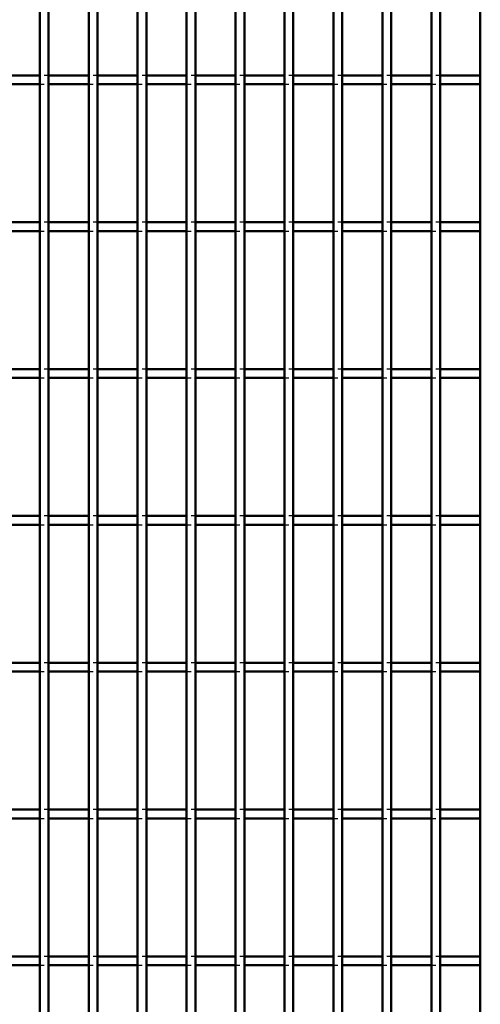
# Model space of a CAD drawing. Header units: millimetres. Extents: x -796 to 511, y -500 to 878.
# Tile 11 of 27: x -178 to -73, y -276 to -53. Entities that reach past the tile are written whole.
import ezdxf

# ---------------------------------------------------------------- set-up
doc = ezdxf.new("R2010")
doc.units = ezdxf.units.MM
doc.linetypes.add('Dashed', pattern=[2, 1, -1])
doc.layers.add('AM_0', color=7, linetype='Continuous', lineweight=50)
doc.layers.add('AM_9', color=6, linetype='Dashed', lineweight=25)

# ---------------------------------------------------------------- blocks, each defined once
blk = doc.blocks.new('27_uoe8doo2cw6pf0fw1f9d2816v________0_in_LPP230331121190010003500_4')
at = {"layer": 'AM_0'}
for p, q in [((-173.205, -498), (-173.205, 498)), ((-171.205, -498), (-171.205, 498))]:
    blk.add_line(p, q, dxfattribs=at)
blk = doc.blocks.new('28_wo4fy5254mpaifmdrznebq7hh________0_in_LPP230331121190010003500_4')
at = {"layer": 'AM_0'}
for p, q in [((-162.095, -498), (-162.095, 498)), ((-160.095, -498), (-160.095, 498))]:
    blk.add_line(p, q, dxfattribs=at)
blk = doc.blocks.new('29_nqjy2el4p0qtgwlksfcfove3o________0_in_LPP230331121190010003500_4')
at = {"layer": 'AM_0'}
for p, q in [((-150.985, -498), (-150.985, 498)), ((-148.985, -498), (-148.985, 498))]:
    blk.add_line(p, q, dxfattribs=at)
blk = doc.blocks.new('30_p3dw8vrqw8dhxllwxodaz4vee________0_in_LPP230331121190010003500_4')
at = {"layer": 'AM_0'}
for p, q in [((-139.875, -498), (-139.875, 498)), ((-137.875, -498), (-137.875, 498))]:
    blk.add_line(p, q, dxfattribs=at)
blk = doc.blocks.new('31_ziikix8v05oab5xhcrbzuh1vh________0_in_LPP230331121190010003500_4')
at = {"layer": 'AM_0'}
for p, q in [((-128.765, -498), (-128.765, 498)), ((-126.765, -498), (-126.765, 498))]:
    blk.add_line(p, q, dxfattribs=at)
blk = doc.blocks.new('32_darnl9hl6rrjjmytuscwp6sib________0_in_LPP230331121190010003500_4')
at = {"layer": 'AM_0'}
for p, q in [((-117.655, -498), (-117.655, 498)), ((-115.655, -498), (-115.655, 498))]:
    blk.add_line(p, q, dxfattribs=at)
blk = doc.blocks.new('33_o6dqtl0kl4k90b0777ndljnle________0_in_LPP230331121190010003500_4')
at = {"layer": 'AM_0'}
for p, q in [((-106.545, -498), (-106.545, 498)), ((-104.545, -498), (-104.545, 498))]:
    blk.add_line(p, q, dxfattribs=at)
blk = doc.blocks.new('34_sbktoz2j26zzb24md7dh8su7h________0_in_LPP230331121190010003500_4')
at = {"layer": 'AM_0'}
for p, q in [((-95.435, -498), (-95.435, 498)), ((-93.435, -498), (-93.435, 498))]:
    blk.add_line(p, q, dxfattribs=at)
blk = doc.blocks.new('35_cxzacs4h6bwcsdw3g3vnhp4ui________0_in_LPP230331121190010003500_4')
at = {"layer": 'AM_0'}
for p, q in [((-84.325, -498), (-84.325, 498)), ((-82.325, -498), (-82.325, 498))]:
    blk.add_line(p, q, dxfattribs=at)
blk = doc.blocks.new('36_3weytel1c8whkgfoc8bl3k3cg________0_in_LPP230331121190010003500_4')
at = {"layer": 'AM_0'}
blk.add_line((-73.215, -498), (-73.215, 498), dxfattribs=at)
blk = doc.blocks.new('90_484mknr572n0uvb9rv74jl7uk________0_in_LPP230331121190010003500_4')
at = {"layer": 'AM_0'}
for p, q in [((-173.205, -265.64), (-182.315, -265.64)), ((-173.205, -265.64), (-173.205, -267.64)), ((-162.095, -265.64), (-171.205, -265.64)), ((-171.205, -267.64), (-171.205, -265.64)), ((-162.095, -265.64), (-162.095, -267.64)), ((-150.985, -265.64), (-160.095, -265.64)), ((-160.095, -267.64), (-160.095, -265.64)), ((-150.985, -265.64), (-150.985, -267.64)), ((-139.875, -265.64), (-148.985, -265.64)), ((-148.985, -267.64), (-148.985, -265.64)), ((-139.875, -265.64), (-139.875, -267.64)), ((-128.765, -265.64), (-137.875, -265.64)), ((-137.875, -267.64), (-137.875, -265.64)), ((-128.765, -265.64), (-128.765, -267.64)), ((-117.655, -265.64), (-126.765, -265.64)), ((-126.765, -267.64), (-126.765, -265.64)), ((-117.655, -265.64), (-117.655, -267.64)), ((-106.545, -265.64), (-115.655, -265.64)), ((-115.655, -267.64), (-115.655, -265.64)), ((-106.545, -265.64), (-106.545, -267.64)), ((-95.435, -265.64), (-104.545, -265.64)), ((-104.545, -267.64), (-104.545, -265.64)), ((-95.435, -265.64), (-95.435, -267.64)), ((-84.325, -265.64), (-93.435, -265.64)), ((-93.435, -267.64), (-93.435, -265.64)), ((-84.325, -265.64), (-84.325, -267.64)), ((-73.215, -265.64), (-82.325, -265.64)), ((-82.325, -267.64), (-82.325, -265.64)), ((-73.215, -265.64), (-73.215, -267.64)), ((-173.205, -267.64), (-182.315, -267.64)), ((-162.095, -267.64), (-171.205, -267.64)), ((-150.985, -267.64), (-160.095, -267.64)), ((-139.875, -267.64), (-148.985, -267.64)), ((-128.765, -267.64), (-137.875, -267.64)), ((-117.655, -267.64), (-126.765, -267.64)), ((-106.545, -267.64), (-115.655, -267.64)), ((-95.435, -267.64), (-104.545, -267.64)), ((-84.325, -267.64), (-93.435, -267.64)), ((-73.215, -267.64), (-82.325, -267.64))]:
    blk.add_line(p, q, dxfattribs=at)
at = {"layer": 'AM_9'}
for p, q in [((-171.205, -265.64), (-173.205, -265.64)), ((-160.095, -265.64), (-162.095, -265.64)), ((-148.985, -265.64), (-150.985, -265.64)), ((-137.875, -265.64), (-139.875, -265.64)), ((-126.765, -265.64), (-128.765, -265.64)), ((-115.655, -265.64), (-117.655, -265.64)), ((-104.545, -265.64), (-106.545, -265.64)), ((-93.435, -265.64), (-95.435, -265.64)), ((-82.325, -265.64), (-84.325, -265.64)), ((-173.205, -267.64), (-171.205, -267.64)), ((-162.095, -267.64), (-160.095, -267.64)), ((-150.985, -267.64), (-148.985, -267.64)), ((-139.875, -267.64), (-137.875, -267.64)), ((-128.765, -267.64), (-126.765, -267.64)), ((-117.655, -267.64), (-115.655, -267.64)), ((-106.545, -267.64), (-104.545, -267.64)), ((-95.435, -267.64), (-93.435, -267.64)), ((-84.325, -267.64), (-82.325, -267.64))]:
    blk.add_line(p, q, dxfattribs=at)
blk = doc.blocks.new('91_jrxk7demmwbjbhl1pzn9ami5c________0_in_LPP230331121190010003500_4')
at = {"layer": 'AM_0'}
for p, q in [((-173.205, -232.31), (-182.315, -232.31)), ((-173.205, -232.31), (-173.205, -234.31)), ((-162.095, -232.31), (-171.205, -232.31)), ((-171.205, -234.31), (-171.205, -232.31)), ((-162.095, -232.31), (-162.095, -234.31)), ((-150.985, -232.31), (-160.095, -232.31)), ((-160.095, -234.31), (-160.095, -232.31)), ((-150.985, -232.31), (-150.985, -234.31)), ((-139.875, -232.31), (-148.985, -232.31)), ((-148.985, -234.31), (-148.985, -232.31)), ((-139.875, -232.31), (-139.875, -234.31)), ((-128.765, -232.31), (-137.875, -232.31)), ((-137.875, -234.31), (-137.875, -232.31)), ((-128.765, -232.31), (-128.765, -234.31)), ((-117.655, -232.31), (-126.765, -232.31)), ((-126.765, -234.31), (-126.765, -232.31)), ((-117.655, -232.31), (-117.655, -234.31)), ((-106.545, -232.31), (-115.655, -232.31)), ((-115.655, -234.31), (-115.655, -232.31)), ((-106.545, -232.31), (-106.545, -234.31)), ((-95.435, -232.31), (-104.545, -232.31)), ((-104.545, -234.31), (-104.545, -232.31)), ((-95.435, -232.31), (-95.435, -234.31)), ((-84.325, -232.31), (-93.435, -232.31)), ((-93.435, -234.31), (-93.435, -232.31)), ((-84.325, -232.31), (-84.325, -234.31)), ((-73.215, -232.31), (-82.325, -232.31)), ((-82.325, -234.31), (-82.325, -232.31)), ((-73.215, -232.31), (-73.215, -234.31)), ((-173.205, -234.31), (-182.315, -234.31)), ((-162.095, -234.31), (-171.205, -234.31)), ((-150.985, -234.31), (-160.095, -234.31)), ((-139.875, -234.31), (-148.985, -234.31)), ((-128.765, -234.31), (-137.875, -234.31)), ((-117.655, -234.31), (-126.765, -234.31)), ((-106.545, -234.31), (-115.655, -234.31)), ((-95.435, -234.31), (-104.545, -234.31)), ((-84.325, -234.31), (-93.435, -234.31)), ((-73.215, -234.31), (-82.325, -234.31))]:
    blk.add_line(p, q, dxfattribs=at)
at = {"layer": 'AM_9'}
for p, q in [((-171.205, -232.31), (-173.205, -232.31)), ((-160.095, -232.31), (-162.095, -232.31)), ((-148.985, -232.31), (-150.985, -232.31)), ((-137.875, -232.31), (-139.875, -232.31)), ((-126.765, -232.31), (-128.765, -232.31)), ((-115.655, -232.31), (-117.655, -232.31)), ((-104.545, -232.31), (-106.545, -232.31)), ((-93.435, -232.31), (-95.435, -232.31)), ((-82.325, -232.31), (-84.325, -232.31)), ((-173.205, -234.31), (-171.205, -234.31)), ((-162.095, -234.31), (-160.095, -234.31)), ((-150.985, -234.31), (-148.985, -234.31)), ((-139.875, -234.31), (-137.875, -234.31)), ((-128.765, -234.31), (-126.765, -234.31)), ((-117.655, -234.31), (-115.655, -234.31)), ((-106.545, -234.31), (-104.545, -234.31)), ((-95.435, -234.31), (-93.435, -234.31)), ((-84.325, -234.31), (-82.325, -234.31))]:
    blk.add_line(p, q, dxfattribs=at)
blk = doc.blocks.new('92_soaw418vjjt63ru3uif19c9va________0_in_LPP230331121190010003500_4')
at = {"layer": 'AM_0'}
for p, q in [((-173.205, -198.98), (-182.315, -198.98)), ((-173.205, -200.98), (-182.315, -200.98)), ((-173.205, -198.98), (-173.205, -200.98)), ((-162.095, -198.98), (-171.205, -198.98)), ((-171.205, -200.98), (-171.205, -198.98)), ((-162.095, -200.98), (-171.205, -200.98)), ((-162.095, -198.98), (-162.095, -200.98)), ((-150.985, -198.98), (-160.095, -198.98)), ((-160.095, -200.98), (-160.095, -198.98)), ((-150.985, -200.98), (-160.095, -200.98)), ((-150.985, -198.98), (-150.985, -200.98)), ((-139.875, -198.98), (-148.985, -198.98)), ((-148.985, -200.98), (-148.985, -198.98)), ((-139.875, -200.98), (-148.985, -200.98)), ((-139.875, -198.98), (-139.875, -200.98)), ((-128.765, -198.98), (-137.875, -198.98)), ((-137.875, -200.98), (-137.875, -198.98)), ((-128.765, -200.98), (-137.875, -200.98)), ((-128.765, -198.98), (-128.765, -200.98)), ((-117.655, -198.98), (-126.765, -198.98)), ((-126.765, -200.98), (-126.765, -198.98)), ((-117.655, -200.98), (-126.765, -200.98)), ((-117.655, -198.98), (-117.655, -200.98)), ((-106.545, -198.98), (-115.655, -198.98)), ((-115.655, -200.98), (-115.655, -198.98)), ((-106.545, -200.98), (-115.655, -200.98)), ((-106.545, -198.98), (-106.545, -200.98)), ((-95.435, -198.98), (-104.545, -198.98)), ((-104.545, -200.98), (-104.545, -198.98)), ((-95.435, -200.98), (-104.545, -200.98)), ((-95.435, -198.98), (-95.435, -200.98)), ((-84.325, -198.98), (-93.435, -198.98)), ((-93.435, -200.98), (-93.435, -198.98)), ((-84.325, -200.98), (-93.435, -200.98)), ((-84.325, -198.98), (-84.325, -200.98)), ((-73.215, -198.98), (-82.325, -198.98)), ((-82.325, -200.98), (-82.325, -198.98)), ((-73.215, -200.98), (-82.325, -200.98)), ((-73.215, -198.98), (-73.215, -200.98))]:
    blk.add_line(p, q, dxfattribs=at)
at = {"layer": 'AM_9'}
for p, q in [((-171.205, -198.98), (-173.205, -198.98)), ((-173.205, -200.98), (-171.205, -200.98)), ((-160.095, -198.98), (-162.095, -198.98)), ((-162.095, -200.98), (-160.095, -200.98)), ((-148.985, -198.98), (-150.985, -198.98)), ((-150.985, -200.98), (-148.985, -200.98)), ((-137.875, -198.98), (-139.875, -198.98)), ((-139.875, -200.98), (-137.875, -200.98)), ((-126.765, -198.98), (-128.765, -198.98)), ((-128.765, -200.98), (-126.765, -200.98)), ((-115.655, -198.98), (-117.655, -198.98)), ((-117.655, -200.98), (-115.655, -200.98)), ((-104.545, -198.98), (-106.545, -198.98)), ((-106.545, -200.98), (-104.545, -200.98)), ((-93.435, -198.98), (-95.435, -198.98)), ((-95.435, -200.98), (-93.435, -200.98)), ((-82.325, -198.98), (-84.325, -198.98)), ((-84.325, -200.98), (-82.325, -200.98))]:
    blk.add_line(p, q, dxfattribs=at)
blk = doc.blocks.new('93_67cjhosca1n6iag7vtim92wia________0_in_LPP230331121190010003500_4')
at = {"layer": 'AM_0'}
for p, q in [((-173.205, -165.65), (-182.315, -165.65)), ((-173.205, -165.65), (-173.205, -167.65)), ((-162.095, -165.65), (-171.205, -165.65)), ((-171.205, -167.65), (-171.205, -165.65)), ((-162.095, -165.65), (-162.095, -167.65)), ((-150.985, -165.65), (-160.095, -165.65)), ((-160.095, -167.65), (-160.095, -165.65)), ((-150.985, -165.65), (-150.985, -167.65)), ((-139.875, -165.65), (-148.985, -165.65)), ((-148.985, -167.65), (-148.985, -165.65)), ((-139.875, -165.65), (-139.875, -167.65)), ((-128.765, -165.65), (-137.875, -165.65)), ((-137.875, -167.65), (-137.875, -165.65)), ((-128.765, -165.65), (-128.765, -167.65)), ((-117.655, -165.65), (-126.765, -165.65)), ((-126.765, -167.65), (-126.765, -165.65)), ((-117.655, -165.65), (-117.655, -167.65)), ((-106.545, -165.65), (-115.655, -165.65)), ((-115.655, -167.65), (-115.655, -165.65)), ((-106.545, -165.65), (-106.545, -167.65)), ((-95.435, -165.65), (-104.545, -165.65)), ((-104.545, -167.65), (-104.545, -165.65)), ((-95.435, -165.65), (-95.435, -167.65)), ((-84.325, -165.65), (-93.435, -165.65)), ((-93.435, -167.65), (-93.435, -165.65)), ((-84.325, -165.65), (-84.325, -167.65)), ((-73.215, -165.65), (-82.325, -165.65)), ((-82.325, -167.65), (-82.325, -165.65)), ((-73.215, -165.65), (-73.215, -167.65)), ((-173.205, -167.65), (-182.315, -167.65)), ((-162.095, -167.65), (-171.205, -167.65)), ((-150.985, -167.65), (-160.095, -167.65)), ((-139.875, -167.65), (-148.985, -167.65)), ((-128.765, -167.65), (-137.875, -167.65)), ((-117.655, -167.65), (-126.765, -167.65)), ((-106.545, -167.65), (-115.655, -167.65)), ((-95.435, -167.65), (-104.545, -167.65)), ((-84.325, -167.65), (-93.435, -167.65)), ((-73.215, -167.65), (-82.325, -167.65))]:
    blk.add_line(p, q, dxfattribs=at)
at = {"layer": 'AM_9'}
for p, q in [((-171.205, -165.65), (-173.205, -165.65)), ((-160.095, -165.65), (-162.095, -165.65)), ((-148.985, -165.65), (-150.985, -165.65)), ((-137.875, -165.65), (-139.875, -165.65)), ((-126.765, -165.65), (-128.765, -165.65)), ((-115.655, -165.65), (-117.655, -165.65)), ((-104.545, -165.65), (-106.545, -165.65)), ((-93.435, -165.65), (-95.435, -165.65)), ((-82.325, -165.65), (-84.325, -165.65)), ((-173.205, -167.65), (-171.205, -167.65)), ((-162.095, -167.65), (-160.095, -167.65)), ((-150.985, -167.65), (-148.985, -167.65)), ((-139.875, -167.65), (-137.875, -167.65)), ((-128.765, -167.65), (-126.765, -167.65)), ((-117.655, -167.65), (-115.655, -167.65)), ((-106.545, -167.65), (-104.545, -167.65)), ((-95.435, -167.65), (-93.435, -167.65)), ((-84.325, -167.65), (-82.325, -167.65))]:
    blk.add_line(p, q, dxfattribs=at)
blk = doc.blocks.new('94_dfzr6m5kmc3lfha6l3w6uyhso________0_in_LPP230331121190010003500_4')
at = {"layer": 'AM_0'}
for p, q in [((-173.205, -132.32), (-182.315, -132.32)), ((-173.205, -132.32), (-173.205, -134.32)), ((-162.095, -132.32), (-171.205, -132.32)), ((-171.205, -134.32), (-171.205, -132.32)), ((-162.095, -132.32), (-162.095, -134.32)), ((-150.985, -132.32), (-160.095, -132.32)), ((-160.095, -134.32), (-160.095, -132.32)), ((-150.985, -132.32), (-150.985, -134.32)), ((-139.875, -132.32), (-148.985, -132.32)), ((-148.985, -134.32), (-148.985, -132.32)), ((-139.875, -132.32), (-139.875, -134.32)), ((-128.765, -132.32), (-137.875, -132.32)), ((-137.875, -134.32), (-137.875, -132.32)), ((-128.765, -132.32), (-128.765, -134.32)), ((-117.655, -132.32), (-126.765, -132.32)), ((-126.765, -134.32), (-126.765, -132.32)), ((-117.655, -132.32), (-117.655, -134.32)), ((-106.545, -132.32), (-115.655, -132.32)), ((-115.655, -134.32), (-115.655, -132.32)), ((-106.545, -132.32), (-106.545, -134.32)), ((-95.435, -132.32), (-104.545, -132.32)), ((-104.545, -134.32), (-104.545, -132.32)), ((-95.435, -132.32), (-95.435, -134.32)), ((-84.325, -132.32), (-93.435, -132.32)), ((-93.435, -134.32), (-93.435, -132.32)), ((-84.325, -132.32), (-84.325, -134.32)), ((-73.215, -132.32), (-82.325, -132.32)), ((-82.325, -134.32), (-82.325, -132.32)), ((-73.215, -132.32), (-73.215, -134.32)), ((-173.205, -134.32), (-182.315, -134.32)), ((-162.095, -134.32), (-171.205, -134.32)), ((-150.985, -134.32), (-160.095, -134.32)), ((-139.875, -134.32), (-148.985, -134.32)), ((-128.765, -134.32), (-137.875, -134.32)), ((-117.655, -134.32), (-126.765, -134.32)), ((-106.545, -134.32), (-115.655, -134.32)), ((-95.435, -134.32), (-104.545, -134.32)), ((-84.325, -134.32), (-93.435, -134.32)), ((-73.215, -134.32), (-82.325, -134.32))]:
    blk.add_line(p, q, dxfattribs=at)
at = {"layer": 'AM_9'}
for p, q in [((-171.205, -132.32), (-173.205, -132.32)), ((-160.095, -132.32), (-162.095, -132.32)), ((-148.985, -132.32), (-150.985, -132.32)), ((-137.875, -132.32), (-139.875, -132.32)), ((-126.765, -132.32), (-128.765, -132.32)), ((-115.655, -132.32), (-117.655, -132.32)), ((-104.545, -132.32), (-106.545, -132.32)), ((-93.435, -132.32), (-95.435, -132.32)), ((-82.325, -132.32), (-84.325, -132.32)), ((-173.205, -134.32), (-171.205, -134.32)), ((-162.095, -134.32), (-160.095, -134.32)), ((-150.985, -134.32), (-148.985, -134.32)), ((-139.875, -134.32), (-137.875, -134.32)), ((-128.765, -134.32), (-126.765, -134.32)), ((-117.655, -134.32), (-115.655, -134.32)), ((-106.545, -134.32), (-104.545, -134.32)), ((-95.435, -134.32), (-93.435, -134.32)), ((-84.325, -134.32), (-82.325, -134.32))]:
    blk.add_line(p, q, dxfattribs=at)
blk = doc.blocks.new('95_d31qbznxps7jskn4v665muu5a________0_in_LPP230331121190010003500_4')
at = {"layer": 'AM_0'}
for p, q in [((-173.205, -98.99), (-182.315, -98.99)), ((-173.205, -98.99), (-173.205, -100.99)), ((-162.095, -98.99), (-171.205, -98.99)), ((-171.205, -100.99), (-171.205, -98.99)), ((-162.095, -98.99), (-162.095, -100.99)), ((-150.985, -98.99), (-160.095, -98.99)), ((-160.095, -100.99), (-160.095, -98.99)), ((-150.985, -98.99), (-150.985, -100.99)), ((-139.875, -98.99), (-148.985, -98.99)), ((-148.985, -100.99), (-148.985, -98.99)), ((-139.875, -98.99), (-139.875, -100.99)), ((-128.765, -98.99), (-137.875, -98.99)), ((-137.875, -100.99), (-137.875, -98.99)), ((-128.765, -98.99), (-128.765, -100.99)), ((-117.655, -98.99), (-126.765, -98.99)), ((-126.765, -100.99), (-126.765, -98.99)), ((-117.655, -98.99), (-117.655, -100.99)), ((-106.545, -98.99), (-115.655, -98.99)), ((-115.655, -100.99), (-115.655, -98.99)), ((-106.545, -98.99), (-106.545, -100.99)), ((-95.435, -98.99), (-104.545, -98.99)), ((-104.545, -100.99), (-104.545, -98.99)), ((-95.435, -98.99), (-95.435, -100.99)), ((-84.325, -98.99), (-93.435, -98.99)), ((-93.435, -100.99), (-93.435, -98.99)), ((-84.325, -98.99), (-84.325, -100.99)), ((-73.215, -98.99), (-82.325, -98.99)), ((-82.325, -100.99), (-82.325, -98.99)), ((-73.215, -98.99), (-73.215, -100.99)), ((-173.205, -100.99), (-182.315, -100.99)), ((-162.095, -100.99), (-171.205, -100.99)), ((-150.985, -100.99), (-160.095, -100.99)), ((-139.875, -100.99), (-148.985, -100.99)), ((-128.765, -100.99), (-137.875, -100.99)), ((-117.655, -100.99), (-126.765, -100.99)), ((-106.545, -100.99), (-115.655, -100.99)), ((-95.435, -100.99), (-104.545, -100.99)), ((-84.325, -100.99), (-93.435, -100.99)), ((-73.215, -100.99), (-82.325, -100.99))]:
    blk.add_line(p, q, dxfattribs=at)
at = {"layer": 'AM_9'}
for p, q in [((-171.205, -98.99), (-173.205, -98.99)), ((-160.095, -98.99), (-162.095, -98.99)), ((-148.985, -98.99), (-150.985, -98.99)), ((-137.875, -98.99), (-139.875, -98.99)), ((-126.765, -98.99), (-128.765, -98.99)), ((-115.655, -98.99), (-117.655, -98.99)), ((-104.545, -98.99), (-106.545, -98.99)), ((-93.435, -98.99), (-95.435, -98.99)), ((-82.325, -98.99), (-84.325, -98.99)), ((-173.205, -100.99), (-171.205, -100.99)), ((-162.095, -100.99), (-160.095, -100.99)), ((-150.985, -100.99), (-148.985, -100.99)), ((-139.875, -100.99), (-137.875, -100.99)), ((-128.765, -100.99), (-126.765, -100.99)), ((-117.655, -100.99), (-115.655, -100.99)), ((-106.545, -100.99), (-104.545, -100.99)), ((-95.435, -100.99), (-93.435, -100.99)), ((-84.325, -100.99), (-82.325, -100.99))]:
    blk.add_line(p, q, dxfattribs=at)
blk = doc.blocks.new('96_l7gjztqvt3lv1kzmuxi9bp6wi________0_in_LPP230331121190010003500_4')
at = {"layer": 'AM_0'}
for p, q in [((-173.205, -65.66), (-182.315, -65.66)), ((-173.205, -65.66), (-173.205, -67.66)), ((-162.095, -65.66), (-171.205, -65.66)), ((-171.205, -67.66), (-171.205, -65.66)), ((-162.095, -65.66), (-162.095, -67.66)), ((-150.985, -65.66), (-160.095, -65.66)), ((-160.095, -67.66), (-160.095, -65.66)), ((-150.985, -65.66), (-150.985, -67.66)), ((-139.875, -65.66), (-148.985, -65.66)), ((-148.985, -67.66), (-148.985, -65.66)), ((-139.875, -65.66), (-139.875, -67.66)), ((-128.765, -65.66), (-137.875, -65.66)), ((-137.875, -67.66), (-137.875, -65.66)), ((-128.765, -65.66), (-128.765, -67.66)), ((-117.655, -65.66), (-126.765, -65.66)), ((-126.765, -67.66), (-126.765, -65.66)), ((-117.655, -65.66), (-117.655, -67.66)), ((-106.545, -65.66), (-115.655, -65.66)), ((-115.655, -67.66), (-115.655, -65.66)), ((-106.545, -65.66), (-106.545, -67.66)), ((-95.435, -65.66), (-104.545, -65.66)), ((-104.545, -67.66), (-104.545, -65.66)), ((-95.435, -65.66), (-95.435, -67.66)), ((-84.325, -65.66), (-93.435, -65.66)), ((-93.435, -67.66), (-93.435, -65.66)), ((-84.325, -65.66), (-84.325, -67.66)), ((-73.215, -65.66), (-82.325, -65.66)), ((-82.325, -67.66), (-82.325, -65.66)), ((-73.215, -65.66), (-73.215, -67.66)), ((-173.205, -67.66), (-182.315, -67.66)), ((-162.095, -67.66), (-171.205, -67.66)), ((-150.985, -67.66), (-160.095, -67.66)), ((-139.875, -67.66), (-148.985, -67.66)), ((-128.765, -67.66), (-137.875, -67.66)), ((-117.655, -67.66), (-126.765, -67.66)), ((-106.545, -67.66), (-115.655, -67.66)), ((-95.435, -67.66), (-104.545, -67.66)), ((-84.325, -67.66), (-93.435, -67.66)), ((-73.215, -67.66), (-82.325, -67.66))]:
    blk.add_line(p, q, dxfattribs=at)
at = {"layer": 'AM_9'}
for p, q in [((-171.205, -65.66), (-173.205, -65.66)), ((-160.095, -65.66), (-162.095, -65.66)), ((-148.985, -65.66), (-150.985, -65.66)), ((-137.875, -65.66), (-139.875, -65.66)), ((-126.765, -65.66), (-128.765, -65.66)), ((-115.655, -65.66), (-117.655, -65.66)), ((-104.545, -65.66), (-106.545, -65.66)), ((-93.435, -65.66), (-95.435, -65.66)), ((-82.325, -65.66), (-84.325, -65.66)), ((-173.205, -67.66), (-171.205, -67.66)), ((-162.095, -67.66), (-160.095, -67.66)), ((-150.985, -67.66), (-148.985, -67.66)), ((-139.875, -67.66), (-137.875, -67.66)), ((-128.765, -67.66), (-126.765, -67.66)), ((-117.655, -67.66), (-115.655, -67.66)), ((-106.545, -67.66), (-104.545, -67.66)), ((-95.435, -67.66), (-93.435, -67.66)), ((-84.325, -67.66), (-82.325, -67.66))]:
    blk.add_line(p, q, dxfattribs=at)

msp = doc.modelspace()

# ---------------------------------------------------------------- block references
for name in ['27_uoe8doo2cw6pf0fw1f9d2816v________0_in_LPP230331121190010003500_4', '28_wo4fy5254mpaifmdrznebq7hh________0_in_LPP230331121190010003500_4', '29_nqjy2el4p0qtgwlksfcfove3o________0_in_LPP230331121190010003500_4', '30_p3dw8vrqw8dhxllwxodaz4vee________0_in_LPP230331121190010003500_4', '31_ziikix8v05oab5xhcrbzuh1vh________0_in_LPP230331121190010003500_4', '32_darnl9hl6rrjjmytuscwp6sib________0_in_LPP230331121190010003500_4', '33_o6dqtl0kl4k90b0777ndljnle________0_in_LPP230331121190010003500_4', '34_sbktoz2j26zzb24md7dh8su7h________0_in_LPP230331121190010003500_4', '35_cxzacs4h6bwcsdw3g3vnhp4ui________0_in_LPP230331121190010003500_4', '36_3weytel1c8whkgfoc8bl3k3cg________0_in_LPP230331121190010003500_4', '96_l7gjztqvt3lv1kzmuxi9bp6wi________0_in_LPP230331121190010003500_4', '95_d31qbznxps7jskn4v665muu5a________0_in_LPP230331121190010003500_4', '94_dfzr6m5kmc3lfha6l3w6uyhso________0_in_LPP230331121190010003500_4', '93_67cjhosca1n6iag7vtim92wia________0_in_LPP230331121190010003500_4', '92_soaw418vjjt63ru3uif19c9va________0_in_LPP230331121190010003500_4', '91_jrxk7demmwbjbhl1pzn9ami5c________0_in_LPP230331121190010003500_4', '90_484mknr572n0uvb9rv74jl7uk________0_in_LPP230331121190010003500_4']:
    msp.add_blockref(name, (0, 0))

doc.saveas('drawing.dxf')
